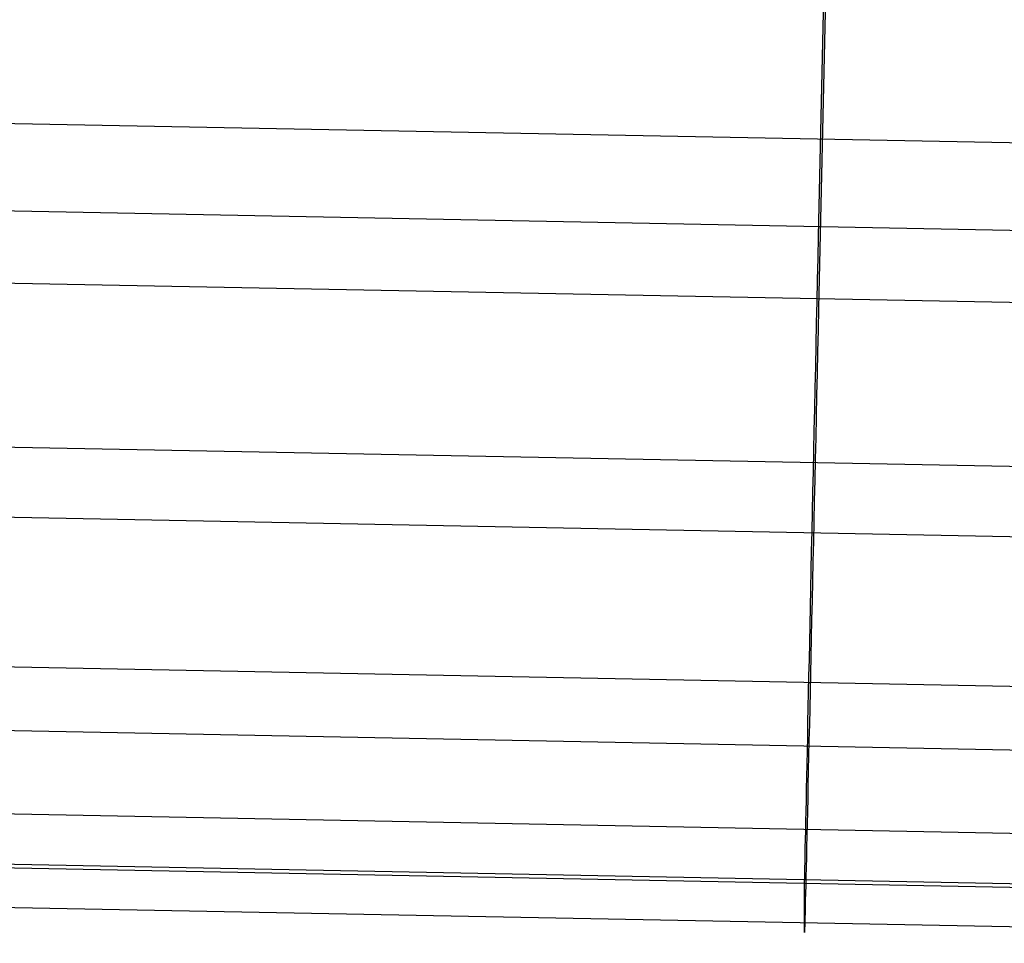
# Model space of a CAD drawing. Extents: x -1634 to -184, y -278 to 263.
# Tile 178 of 242: x -483 to -468, y -278 to -264. Entities that reach past the tile are written whole.
import ezdxf

# ---------------------------------------------------------------- set-up
doc = ezdxf.new("R2010")
doc.units = 0
doc.layers.add('PREDEFINITO', color=7, linetype='CONTINUOUS')

msp = doc.modelspace()

# ---------------------------------------------------------------- linework, layer by layer
at = {"layer": 'PREDEFINITO'}
for p, q in [((-470.635, -267.332, 450.111), (-470.525, -262.335, 449.998)), ((-470.525, -263.465, 400.011), (-470.635, -268.461, 400.124)), ((-454.462, -266.128, 400.071), (-495.32, -265.339, 400.053)), ((-454.462, -267.498, 450.115), (-495.44, -266.707, 450.097)), ((-470.642, -267.674, 450.113), (-470.635, -267.332, 450.111)), ((-470.65, -268.015, 450.103), (-470.642, -267.674, 450.113)), ((-454.462, -268.627, 400.128), (-495.44, -267.835, 400.11)), ((-470.657, -268.355, 450.082), (-470.65, -268.015, 450.103)), ((-470.665, -268.695, 450.049), (-470.657, -268.355, 450.082)), ((-470.635, -268.461, 400.124), (-470.642, -268.802, 400.137)), ((-470.672, -269.034, 450.004), (-470.665, -268.695, 450.049)), ((-470.642, -268.802, 400.137), (-470.65, -269.142, 400.163)), ((-470.68, -269.37, 449.948), (-470.672, -269.034, 450.004)), ((-470.65, -269.142, 400.163), (-470.657, -269.482, 400.199)), ((-470.687, -269.705, 449.88), (-470.68, -269.37, 449.948)), ((-470.657, -269.482, 400.199), (-470.665, -269.82, 400.248)), ((-470.694, -270.037, 449.801), (-470.687, -269.705, 449.88)), ((-470.665, -269.82, 400.248), (-470.672, -270.156, 400.308)), ((-470.701, -270.366, 449.711), (-470.694, -270.037, 449.801)), ((-470.672, -270.156, 400.308), (-470.68, -270.49, 400.379)), ((-454.462, -271.194, 449.496), (-495.615, -270.398, 449.478)), ((-470.708, -270.692, 449.609), (-470.701, -270.366, 449.711)), ((-470.68, -270.49, 400.379), (-470.687, -270.821, 400.462)), ((-470.716, -271.014, 449.497), (-470.708, -270.692, 449.609)), ((-470.687, -270.821, 400.462), (-470.694, -271.149, 400.556)), ((-470.722, -271.333, 449.373), (-470.716, -271.014, 449.497)), ((-470.694, -271.149, 400.556), (-470.701, -271.474, 400.661)), ((-470.729, -271.647, 449.239), (-470.722, -271.333, 449.373)), ((-470.701, -271.474, 400.661), (-470.708, -271.795, 400.777)), ((-454.462, -272.291, 400.913), (-495.615, -271.495, 400.895)), ((-470.736, -271.956, 449.094), (-470.729, -271.647, 449.239)), ((-470.708, -271.795, 400.777), (-470.716, -272.112, 400.904)), ((-470.743, -272.26, 448.939), (-470.736, -271.956, 449.094)), ((-470.716, -272.112, 400.904), (-470.722, -272.424, 401.042)), ((-470.749, -272.558, 448.773), (-470.743, -272.26, 448.939)), ((-470.755, -272.851, 448.597), (-470.749, -272.558, 448.773)), ((-470.722, -272.424, 401.042), (-470.729, -272.732, 401.19)), ((-470.762, -273.137, 448.411), (-470.755, -272.851, 448.597)), ((-470.729, -272.732, 401.19), (-470.736, -273.034, 401.349)), ((-470.768, -273.417, 448.216), (-470.762, -273.137, 448.411)), ((-470.736, -273.034, 401.349), (-470.743, -273.33, 401.518)), ((-470.743, -273.33, 401.518), (-470.749, -273.621, 401.697)), ((-470.774, -273.69, 448.011), (-470.768, -273.417, 448.216)), ((-470.749, -273.621, 401.697), (-470.755, -273.905, 401.886)), ((-470.779, -273.956, 447.797), (-470.774, -273.69, 448.011)), ((-454.462, -274.633, 447.346), (-495.777, -273.834, 447.328)), ((-470.755, -273.905, 401.886), (-470.762, -274.183, 402.084)), ((-470.785, -274.215, 447.574), (-470.779, -273.956, 447.797)), ((-470.79, -274.466, 447.342), (-470.785, -274.215, 447.574)), ((-470.762, -274.183, 402.084), (-470.768, -274.454, 402.292)), ((-470.795, -274.708, 447.102), (-470.79, -274.466, 447.342)), ((-470.768, -274.454, 402.292), (-470.774, -274.718, 402.509)), ((-470.801, -274.943, 446.854), (-470.795, -274.708, 447.102)), ((-470.774, -274.718, 402.509), (-470.779, -274.974, 402.735)), ((-454.462, -275.63, 403.215), (-495.777, -274.83, 403.197)), ((-470.805, -275.168, 446.598), (-470.801, -274.943, 446.854)), ((-470.779, -274.974, 402.735), (-470.785, -275.222, 402.969)), ((-470.81, -275.385, 446.334), (-470.805, -275.168, 446.598)), ((-470.785, -275.222, 402.969), (-470.79, -275.462, 403.212)), ((-470.814, -275.593, 446.063), (-470.81, -275.385, 446.334)), ((-470.79, -275.462, 403.212), (-470.795, -275.694, 403.463)), ((-470.819, -275.791, 445.785), (-470.814, -275.593, 446.063)), ((-470.823, -275.98, 445.501), (-470.819, -275.791, 445.785)), ((-470.795, -275.694, 403.463), (-470.801, -275.917, 403.721)), ((-470.801, -275.917, 403.721), (-470.805, -276.13, 403.987)), ((-470.826, -276.159, 445.21), (-470.823, -275.98, 445.501)), ((-454.462, -276.936, 444.007), (-495.883, -276.134, 443.989)), ((-470.83, -276.328, 444.913), (-470.826, -276.159, 445.21)), ((-470.805, -276.13, 403.987), (-470.81, -276.335, 404.26)), ((-470.833, -276.487, 444.611), (-470.83, -276.328, 444.913)), ((-470.81, -276.335, 404.26), (-470.814, -276.531, 404.541)), ((-470.836, -276.635, 444.304), (-470.833, -276.487, 444.611)), ((-470.814, -276.531, 404.541), (-470.819, -276.716, 404.827)), ((-470.839, -276.773, 443.991), (-470.836, -276.635, 444.304)), ((-470.819, -276.716, 404.827), (-470.823, -276.892, 405.12)), ((-470.842, -276.9, 443.674), (-470.839, -276.773, 443.991)), ((-454.462, -277.721, 440.343), (-495.916, -276.918, 440.325)), ((-454.462, -277.779, 406.655), (-495.883, -276.977, 406.637)), ((-470.846, -277.121, 443.028), (-470.844, -277.016, 443.353)), ((-470.844, -277.016, 443.353), (-470.842, -276.9, 443.674)), ((-470.823, -276.892, 405.12), (-470.826, -277.058, 405.418)), ((-470.848, -277.215, 442.7), (-470.846, -277.121, 443.028)), ((-470.826, -277.058, 405.418), (-470.83, -277.213, 405.722)), ((-470.851, -277.369, 442.035), (-470.85, -277.297, 442.369)), ((-470.85, -277.297, 442.369), (-470.848, -277.215, 442.7)), ((-470.83, -277.213, 405.722), (-470.833, -277.358, 406.032)), ((-470.854, -277.514, 441.021), (-470.853, -277.477, 441.361)), ((-470.853, -277.428, 441.699), (-470.851, -277.369, 442.035)), ((-470.853, -277.477, 441.361), (-470.853, -277.428, 441.699)), ((-470.836, -277.492, 406.345), (-470.839, -277.616, 406.664)), ((-470.833, -277.358, 406.032), (-470.836, -277.492, 406.345)), ((-454.462, -278.398, 410.351), (-495.916, -277.595, 410.333)), ((-470.855, -277.552, 440.339), (-470.854, -277.539, 440.681)), ((-470.855, -278.229, 410.347), (-470.855, -277.552, 440.339)), ((-470.854, -277.539, 440.681), (-470.854, -277.514, 441.021)), ((-470.839, -277.616, 406.664), (-470.842, -277.728, 406.986)), ((-470.842, -277.728, 406.986), (-470.844, -277.83, 407.312)), ((-470.846, -277.92, 407.641), (-470.848, -277.999, 407.974)), ((-470.844, -277.83, 407.312), (-470.846, -277.92, 407.641)), ((-470.85, -278.066, 408.308), (-470.851, -278.123, 408.645)), ((-470.848, -277.999, 407.974), (-470.85, -278.066, 408.308)), ((-470.854, -278.231, 410.006), (-470.855, -278.229, 410.347)), ((-470.853, -278.2, 409.323), (-470.854, -278.222, 409.664)), ((-470.854, -278.222, 409.664), (-470.854, -278.231, 410.006)), ((-470.851, -278.123, 408.645), (-470.853, -278.167, 408.984)), ((-470.853, -278.167, 408.984), (-470.853, -278.2, 409.323))]:
    msp.add_line(p, q, dxfattribs=at)

doc.saveas('drawing.dxf')
